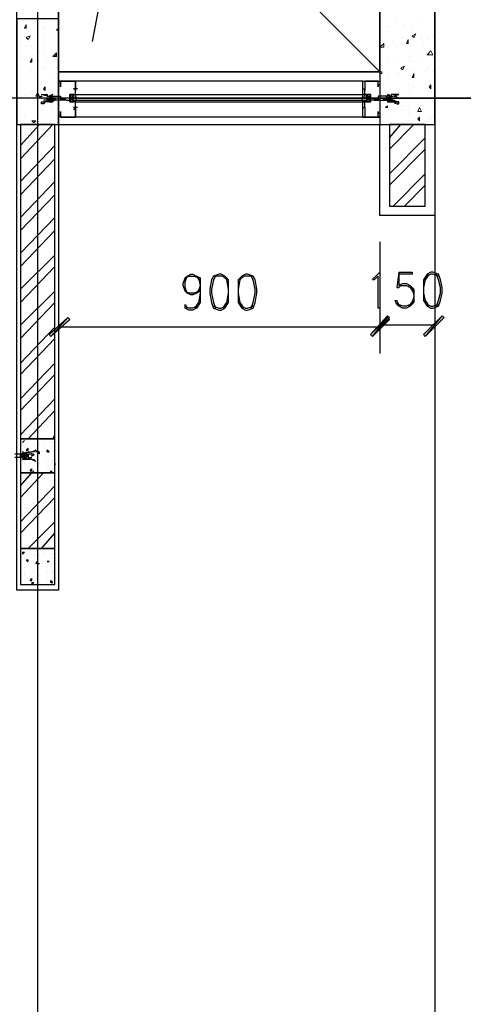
# Model space of a CAD drawing. Header units: millimetres. Extents: x 0 to 420, y 0 to 297.
# Tile 43 of 95: x 209 to 219, y 122 to 144. Entities that reach past the tile are written whole.
import ezdxf

# ---------------------------------------------------------------- set-up
doc = ezdxf.new("R2010")
doc.units = ezdxf.units.MM
doc.layers.add('FILL_000000', color=7, linetype='Continuous')
doc.layers.add('LINE_000000', color=7, linetype='Continuous')

msp = doc.modelspace()

# ---------------------------------------------------------------- hatches: boundary and pattern name
at = {"layer": 'FILL_000000'}
h = msp.add_hatch(color=7, dxfattribs=at)
h.dxf.hatch_style = 1
h.paths.add_polyline_path([(216.958, 137.287), (216.62, 136.821), (216.577, 136.864), (216.958, 137.287)])
h = msp.add_hatch(color=7, dxfattribs=at)
h.dxf.hatch_style = 1
h.paths.add_polyline_path([(217.001, 137.245), (216.958, 137.287), (216.62, 136.821), (217.001, 137.245)])
h = msp.add_hatch(color=7, dxfattribs=at)
h.dxf.hatch_style = 1
h.paths.add_polyline_path([(217.763, 136.864), (217.805, 136.821), (218.186, 137.287), (217.763, 136.864)])
h = msp.add_hatch(color=7, dxfattribs=at)
h.dxf.hatch_style = 1
h.paths.add_polyline_path([(217.805, 136.821), (218.186, 137.287), (218.228, 137.245), (217.805, 136.821)])
h = msp.add_hatch(color=7, dxfattribs=at)
h.dxf.hatch_style = 1
h.paths.add_polyline_path([(209.804, 137.245), (209.423, 136.821), (209.381, 136.864), (209.804, 137.245)])
h = msp.add_hatch(color=7, dxfattribs=at)
h.dxf.hatch_style = 1
h.paths.add_polyline_path([(209.846, 137.202), (209.804, 137.245), (209.423, 136.821), (209.846, 137.202)])
h = msp.add_hatch(color=7, dxfattribs=at)
h.dxf.hatch_style = 1
h.paths.add_polyline_path([(216.577, 136.864), (216.62, 136.821), (216.958, 137.245), (216.577, 136.864)])
h = msp.add_hatch(color=7, dxfattribs=at)
h.dxf.hatch_style = 1
h.paths.add_polyline_path([(216.62, 136.821), (216.958, 137.245), (217.001, 137.202), (216.62, 136.821)])

# ---------------------------------------------------------------- linework, layer by layer
at = {"layer": 'LINE_000000', "lineweight": 25}
for p, q in [((218.017, 238.802), (218.017, 85.937)), ((209.127, 231.606), (209.127, 85.937)), ((209.592, 142.748), (216.789, 142.748)), ((209.592, 142.536), (209.592, 142.536)), ((209.635, 142.536), (209.635, 142.536)), ((210.016, 142.367), (209.931, 142.367)), ((216.408, 142.536), (209.973, 142.536)), ((209.973, 142.409), (209.973, 142.325)), ((216.408, 142.367), (216.45, 142.367)), ((216.45, 142.409), (216.45, 142.325)), ((216.45, 142.367), (216.45, 142.367)), ((216.789, 142.536), (216.789, 142.536)), ((235.924, 142.155), (140.928, 142.155)), ((209.338, 142.155), (209.254, 142.155)), ((209.338, 142.155), (209.381, 142.113)), ((209.338, 142.155), (209.338, 142.155)), ((209.338, 142.155), (209.381, 142.155)), ((209.381, 142.155), (209.381, 142.155)), ((209.381, 142.155), (209.381, 142.155)), ((209.381, 142.155), (209.423, 142.155)), ((209.381, 142.155), (209.381, 142.155)), ((209.423, 142.155), (209.465, 142.113)), ((209.423, 142.155), (209.423, 142.155)), ((209.423, 142.155), (209.465, 142.155)), ((209.423, 142.155), (209.423, 142.155)), ((209.423, 142.155), (209.423, 142.155)), ((209.465, 142.155), (209.465, 142.155)), ((209.465, 142.155), (209.465, 142.155)), ((209.465, 142.155), (209.465, 142.155)), ((209.465, 142.155), (209.465, 142.155)), ((209.465, 142.155), (209.508, 142.155)), ((209.508, 142.155), (209.508, 142.155)), ((209.508, 142.155), (209.508, 142.155)), ((209.508, 142.155), (209.508, 142.155)), ((209.508, 142.155), (209.508, 142.155)), ((209.635, 142.155), (209.677, 142.113)), ((209.635, 142.155), (209.635, 142.155)), ((209.635, 142.155), (209.677, 142.155)), ((209.677, 142.155), (209.677, 142.155)), ((209.677, 142.155), (209.677, 142.155)), ((209.677, 142.155), (209.677, 142.155)), ((209.677, 142.155), (209.719, 142.155)), ((209.719, 142.155), (209.719, 142.155)), ((209.719, 142.155), (209.719, 142.155)), ((209.719, 142.155), (209.762, 142.113)), ((209.931, 142.24), (209.846, 142.071)), ((209.931, 142.198), (209.931, 142.155)), ((209.931, 142.198), (209.931, 142.155)), ((209.931, 142.155), (216.493, 142.155)), ((209.931, 142.155), (216.493, 142.155)), ((209.931, 142.155), (209.931, 142.155)), ((209.973, 142.24), (216.408, 142.24)), ((209.973, 142.198), (209.973, 142.155)), ((209.973, 142.198), (209.973, 142.155)), ((209.973, 142.155), (209.973, 142.155)), ((209.973, 142.155), (209.973, 142.155)), ((212.217, 142.155), (226.949, 142.155)), ((216.408, 142.155), (216.408, 142.155)), ((216.45, 142.198), (216.45, 142.155)), ((216.45, 142.198), (216.45, 142.155)), ((216.45, 142.155), (216.45, 142.155)), ((216.45, 142.155), (216.45, 142.155)), ((216.493, 142.24), (216.577, 142.071)), ((216.493, 142.198), (216.493, 142.155)), ((216.704, 142.155), (216.662, 142.155)), ((216.662, 142.155), (216.662, 142.155)), ((216.662, 142.155), (216.662, 142.113)), ((216.747, 142.155), (216.704, 142.155)), ((216.704, 142.155), (216.704, 142.155)), ((216.704, 142.155), (216.704, 142.155)), ((216.747, 142.155), (216.747, 142.155)), ((216.747, 142.155), (216.747, 142.113)), ((216.747, 142.155), (216.747, 142.155)), ((216.874, 142.155), (216.874, 142.155)), ((216.916, 142.155), (216.874, 142.155)), ((216.874, 142.155), (216.874, 142.155)), ((216.916, 142.155), (216.916, 142.155)), ((216.958, 142.155), (216.958, 142.155)), ((217.001, 142.155), (216.958, 142.155)), ((216.958, 142.155), (216.958, 142.155)), ((217.043, 142.155), (217.001, 142.155)), ((217.001, 142.155), (217.001, 142.155)), ((217.001, 142.155), (217.001, 142.155)), ((217.001, 142.155), (217.001, 142.155)), ((217.043, 142.155), (217.043, 142.113)), ((217.043, 142.155), (217.043, 142.155)), ((217.085, 142.155), (217.043, 142.155)), ((217.043, 142.155), (217.043, 142.155)), ((217.043, 142.155), (217.043, 142.155)), ((217.085, 142.155), (217.085, 142.155)), ((217.085, 142.155), (217.128, 142.155)), ((209.338, 142.113), (209.254, 142.113)), ((209.338, 142.113), (209.338, 142.113)), ((209.381, 142.113), (209.338, 142.113)), ((209.381, 142.113), (209.381, 142.113)), ((209.381, 142.113), (209.381, 142.113)), ((209.423, 142.113), (209.381, 142.113)), ((209.423, 142.113), (209.423, 142.113)), ((209.465, 142.113), (209.423, 142.113)), ((209.423, 142.113), (209.423, 142.113)), ((209.423, 142.113), (209.423, 142.113)), ((209.465, 142.113), (209.465, 142.113)), ((209.465, 142.113), (209.465, 142.113)), ((209.465, 142.113), (209.465, 142.113)), ((209.508, 142.113), (209.465, 142.113)), ((209.508, 142.113), (209.508, 142.113)), ((209.508, 142.113), (209.508, 142.113)), ((209.635, 142.113), (209.635, 142.113)), ((209.635, 142.113), (209.635, 142.113)), ((209.677, 142.113), (209.635, 142.113)), ((209.635, 142.113), (209.635, 142.113)), ((209.677, 142.113), (209.677, 142.113)), ((209.677, 142.113), (209.677, 142.113)), ((209.677, 142.113), (209.677, 142.113)), ((209.719, 142.113), (209.677, 142.113)), ((209.719, 142.113), (209.719, 142.113)), ((209.762, 142.113), (209.719, 142.113)), ((209.762, 142.113), (209.762, 142.113)), ((209.762, 142.113), (209.762, 142.113)), ((209.931, 142.113), (216.493, 142.113)), ((209.931, 142.113), (209.931, 142.113)), ((209.931, 142.113), (209.931, 142.113)), ((210.016, 141.944), (209.931, 141.944)), ((209.973, 142.113), (209.973, 142.113)), ((209.973, 142.071), (216.408, 142.071)), ((209.973, 141.944), (209.973, 141.944)), ((216.408, 142.113), (216.408, 142.113)), ((216.408, 142.113), (216.45, 142.113)), ((216.45, 142.113), (216.45, 142.113)), ((216.45, 141.944), (216.45, 141.944)), ((216.45, 141.944), (216.45, 141.944)), ((216.493, 142.113), (216.493, 142.113)), ((216.662, 142.113), (216.704, 142.113)), ((216.662, 142.113), (216.662, 142.113)), ((216.662, 142.113), (216.662, 142.113)), ((216.704, 142.113), (216.747, 142.113)), ((216.704, 142.113), (216.704, 142.113)), ((216.747, 142.113), (216.747, 142.113)), ((216.747, 142.113), (216.747, 142.113)), ((216.747, 142.113), (216.747, 142.113)), ((216.874, 142.113), (216.874, 142.113)), ((216.874, 142.113), (216.916, 142.113)), ((216.874, 142.113), (216.874, 142.113)), ((216.916, 142.113), (216.916, 142.113)), ((216.958, 142.113), (216.958, 142.113)), ((216.958, 142.113), (217.001, 142.113)), ((217.001, 142.113), (217.043, 142.113)), ((217.001, 142.113), (217.001, 142.113)), ((217.043, 142.113), (217.043, 142.113)), ((217.043, 142.113), (217.043, 142.113)), ((217.043, 142.113), (217.043, 142.113)), ((217.043, 142.113), (217.128, 142.113)), ((209.635, 141.732), (209.592, 141.774)), ((209.592, 141.774), (209.592, 141.774)), ((209.592, 141.732), (209.592, 141.732)), ((209.635, 141.774), (209.635, 141.774)), ((209.635, 141.732), (209.635, 141.732)), ((209.973, 141.901), (209.931, 141.901)), ((216.408, 141.732), (209.973, 141.732)), ((216.45, 141.901), (216.45, 141.901)), ((216.789, 141.774), (216.789, 141.774)), ((216.789, 141.732), (216.789, 141.732)), ((208.746, 141.097), (209.169, 141.563)), ((208.746, 140.801), (209.465, 141.563)), ((209.592, 141.563), (216.789, 141.563)), ((217.001, 141.266), (217.255, 141.563)), ((217.001, 141.012), (217.551, 141.563)), ((217.001, 140.462), (217.805, 141.266)), ((208.746, 140.293), (209.508, 141.097)), ((208.746, 139.996), (209.508, 140.801)), ((217.001, 140.208), (217.805, 141.012)), ((217.085, 139.742), (217.805, 140.462)), ((208.746, 139.488), (209.508, 140.293)), ((217.339, 139.742), (217.805, 140.208)), ((208.746, 139.192), (209.508, 139.996)), ((208.746, 138.684), (209.508, 139.488)), ((209.592, 139.361), (209.592, 136.44)), ((208.746, 138.388), (209.508, 139.192)), ((216.789, 138.938), (216.789, 136.483)), ((216.789, 138.938), (216.789, 136.44)), ((218.017, 138.938), (218.017, 136.483)), ((208.746, 137.88), (209.508, 138.642)), ((208.746, 137.583), (209.508, 138.388)), ((217.212, 138.261), (217.17, 137.922)), ((208.746, 137.075), (209.508, 137.837)), ((208.746, 136.779), (209.508, 137.583)), ((217.255, 137.499), (217.17, 137.583)), ((218.017, 137.075), (216.789, 137.075)), ((208.746, 136.229), (209.508, 137.033)), ((216.789, 137.033), (209.592, 137.033)), ((208.746, 135.975), (209.508, 136.779)), ((208.746, 135.424), (209.508, 136.229)), ((208.746, 135.17), (209.508, 135.975)), ((208.746, 134.62), (209.508, 135.424)), ((208.915, 134.535), (209.508, 135.17)), ((208.788, 134.451), (208.83, 134.493)), ((208.788, 134.451), (208.83, 134.493)), ((208.788, 134.451), (208.788, 134.451)), ((209.254, 134.451), (209.254, 134.451)), ((209.423, 134.451), (209.423, 134.451)), ((209.465, 134.535), (209.508, 134.62)), ((209.465, 134.451), (209.465, 134.451)), ((208.788, 134.112), (208.746, 134.197)), ((208.83, 134.366), (208.83, 134.366)), ((208.83, 134.366), (208.83, 134.366)), ((208.873, 134.408), (208.873, 134.408)), ((208.873, 134.281), (208.915, 134.324)), ((208.873, 134.281), (208.915, 134.281)), ((208.915, 134.112), (208.873, 134.197)), ((208.873, 134.197), (208.873, 134.197)), ((208.873, 134.197), (208.873, 134.197)), ((208.915, 134.281), (208.915, 134.324)), ((208.915, 134.197), (209, 134.197)), ((209.042, 134.408), (209.042, 134.408)), ((209.084, 134.366), (209.084, 134.366)), ((209.084, 134.239), (209.084, 134.239)), ((209.127, 134.366), (209.127, 134.366)), ((209.127, 134.239), (209.169, 134.239)), ((209.127, 134.239), (209.169, 134.197)), ((209.127, 134.197), (209.127, 134.197)), ((209.169, 134.408), (209.169, 134.408)), ((209.169, 134.197), (209.169, 134.239)), ((209.211, 134.239), (209.211, 134.239)), ((209.338, 134.239), (209.338, 134.281)), ((209.381, 134.239), (209.338, 134.281)), ((209.338, 134.239), (209.381, 134.239)), ((209.465, 134.366), (209.465, 134.366)), ((209.465, 134.239), (209.465, 134.239)), ((209.508, 134.281), (209.508, 134.281)), ((208.746, 134.112), (208.746, 134.112)), ((208.746, 134.112), (208.746, 134.112)), ((208.83, 134.154), (208.83, 134.112)), ((208.83, 134.154), (208.83, 134.154)), ((208.83, 133.985), (208.83, 133.985)), ((208.915, 134.112), (209, 134.112)), ((208.957, 133.985), (208.957, 133.985)), ((209.042, 134.07), (209.042, 134.07)), ((209.127, 133.985), (209.127, 133.985)), ((209.169, 133.985), (209.169, 133.985)), ((209.338, 134.027), (209.338, 134.027)), ((209.338, 134.027), (209.338, 134.027)), ((209.465, 134.07), (209.465, 134.07)), ((209.465, 134.027), (209.465, 134.027)), ((209.465, 134.027), (209.465, 134.027)), ((209.465, 133.985), (209.465, 133.985)), ((209.508, 133.985), (209.508, 133.985)), ((209.508, 133.985), (209.508, 133.943)), ((208.746, 133.9), (208.746, 133.9)), ((208.746, 133.477), (209, 133.773)), ((208.746, 133.223), (209.254, 133.773)), ((208.83, 133.943), (208.83, 133.943)), ((208.957, 133.816), (209, 133.858)), ((208.957, 133.816), (209, 133.816)), ((209, 133.816), (209, 133.858)), ((209, 133.773), (209.042, 133.816)), ((209, 133.773), (209.042, 133.816)), ((209, 133.773), (209, 133.773)), ((209.127, 133.943), (209.127, 133.943)), ((209.127, 133.773), (209.127, 133.773)), ((209.169, 133.773), (209.169, 133.773)), ((209.338, 133.816), (209.338, 133.816)), ((209.423, 133.773), (209.423, 133.816)), ((209.465, 133.773), (209.423, 133.816)), ((209.423, 133.773), (209.465, 133.773)), ((209.465, 133.816), (209.465, 133.816)), ((208.746, 132.673), (209.508, 133.477)), ((208.746, 132.419), (209.508, 133.223)), ((208.915, 132.08), (209.508, 132.673)), ((209.211, 132.08), (209.508, 132.419)), ((208.788, 131.995), (208.83, 131.995)), ((208.788, 131.995), (208.788, 131.953)), ((208.788, 131.953), (208.83, 131.995)), ((209.254, 131.995), (209.254, 131.995)), ((208.83, 131.911), (208.83, 131.911)), ((208.83, 131.868), (208.83, 131.868)), ((208.873, 131.911), (208.873, 131.911)), ((208.873, 131.826), (208.915, 131.826)), ((208.873, 131.826), (208.915, 131.784)), ((208.915, 131.784), (208.915, 131.826)), ((209.042, 131.953), (209.042, 131.953)), ((209.084, 131.911), (209.084, 131.911)), ((209.127, 131.911), (209.127, 131.911)), ((209.169, 131.911), (209.169, 131.911)), ((209.338, 131.784), (209.338, 131.784)), ((209.338, 131.784), (209.381, 131.784)), ((209.381, 131.784), (209.338, 131.784)), ((209.423, 131.953), (209.423, 131.953)), ((209.465, 131.953), (209.465, 131.953)), ((209.465, 131.868), (209.465, 131.868)), ((209.508, 131.784), (209.508, 131.784)), ((208.83, 131.657), (208.83, 131.657)), ((208.873, 131.699), (208.873, 131.699)), ((208.873, 131.699), (208.873, 131.699)), ((209.042, 131.572), (209.042, 131.572)), ((209.084, 131.741), (209.084, 131.741)), ((209.127, 131.741), (209.169, 131.741)), ((209.127, 131.741), (209.169, 131.741)), ((209.127, 131.699), (209.127, 131.699)), ((209.169, 131.741), (209.169, 131.741)), ((209.211, 131.741), (209.211, 131.741)), ((209.338, 131.572), (209.338, 131.572)), ((209.338, 131.572), (209.338, 131.572)), ((209.465, 131.741), (209.465, 131.741)), ((209.465, 131.572), (209.465, 131.572)), ((209.465, 131.572), (209.465, 131.572)), ((208.746, 131.445), (208.746, 131.445)), ((208.83, 131.53), (208.83, 131.53)), ((208.83, 131.487), (208.83, 131.487)), ((208.957, 131.487), (208.957, 131.487)), ((208.957, 131.36), (209, 131.403)), ((208.957, 131.36), (209, 131.36)), ((209, 131.36), (209, 131.403)), ((209.127, 131.487), (209.127, 131.487)), ((209.127, 131.487), (209.127, 131.487)), ((209.169, 131.487), (209.169, 131.487)), ((209.423, 131.318), (209.423, 131.36)), ((209.465, 131.318), (209.423, 131.36)), ((209.465, 131.53), (209.465, 131.53)), ((209.465, 131.487), (209.465, 131.487)), ((209.465, 131.36), (209.465, 131.36)), ((209.508, 131.487), (209.508, 131.53)), ((209.508, 131.487), (209.508, 131.487)), ((209, 131.318), (209.042, 131.318)), ((209, 131.318), (209, 131.276)), ((209, 131.276), (209.042, 131.318)), ((209.127, 131.318), (209.127, 131.318)), ((209.169, 131.318), (209.169, 131.318)), ((209.338, 131.318), (209.338, 131.318)), ((209.423, 131.318), (209.465, 131.318))]:
    msp.add_line(p, q, dxfattribs=at)
at = {"layer": 'LINE_000000', "lineweight": 0}
for p, q in [((217.17, 143.891), (217.17, 143.891)), ((217.72, 143.891), (217.72, 143.891)), ((208.746, 143.764), (208.746, 143.764)), ((208.746, 143.764), (208.746, 143.764)), ((208.83, 143.722), (208.873, 143.806)), ((208.83, 143.722), (208.873, 143.722)), ((208.873, 143.722), (208.873, 143.806)), ((209.084, 143.849), (209.084, 143.849)), ((209.254, 143.849), (209.254, 143.849)), ((209.254, 143.722), (209.254, 143.722)), ((209.296, 143.722), (209.296, 143.722)), ((209.508, 143.764), (209.508, 143.764)), ((209.55, 143.679), (209.592, 143.722)), ((209.55, 143.679), (209.592, 143.679)), ((209.592, 143.679), (209.592, 143.722)), ((216.958, 143.764), (216.958, 143.764)), ((217.339, 143.806), (217.339, 143.806)), ((217.509, 143.679), (217.509, 143.679)), ((208.873, 143.51), (208.957, 143.552)), ((208.873, 143.51), (208.915, 143.468)), ((208.915, 143.468), (208.957, 143.552)), ((209.254, 143.51), (209.254, 143.51)), ((209.508, 143.51), (209.508, 143.51)), ((217.001, 143.637), (217.001, 143.637)), ((217.297, 143.51), (217.297, 143.51)), ((217.382, 143.383), (217.424, 143.468)), ((217.424, 143.383), (217.424, 143.468)), ((217.509, 143.552), (217.593, 143.595)), ((217.509, 143.552), (217.551, 143.51)), ((217.551, 143.51), (217.593, 143.595)), ((217.72, 143.51), (217.72, 143.51)), ((217.847, 143.468), (217.847, 143.468)), ((217.974, 143.552), (217.974, 143.552)), ((208.746, 143.425), (208.746, 143.425)), ((208.873, 143.341), (208.873, 143.341)), ((208.915, 143.425), (208.915, 143.425)), ((209, 143.341), (209, 143.341)), ((209.254, 143.383), (209.254, 143.383)), ((209.423, 143.341), (209.423, 143.341)), ((216.789, 143.298), (216.874, 143.383)), ((216.789, 143.298), (216.874, 143.298)), ((216.874, 143.298), (216.874, 143.383)), ((216.958, 143.298), (216.958, 143.298)), ((217.085, 143.425), (217.085, 143.425)), ((217.17, 143.341), (217.17, 143.341)), ((217.382, 143.383), (217.424, 143.383)), ((217.466, 143.341), (217.466, 143.341)), ((217.763, 143.425), (217.763, 143.425)), ((208.746, 143.087), (208.746, 143.087)), ((208.957, 142.96), (209, 143.044)), ((209, 142.96), (209, 143.044)), ((209.169, 143.171), (209.169, 143.171)), ((209.254, 143.171), (209.254, 143.171)), ((209.338, 143.044), (209.338, 143.044)), ((209.465, 143.087), (209.55, 143.171)), ((209.508, 143.087), (209.55, 143.129)), ((209.508, 143.087), (209.55, 143.087)), ((209.55, 143.087), (209.55, 143.129)), ((216.831, 143.044), (216.831, 143.044)), ((217.424, 143.087), (217.424, 143.087)), ((217.466, 143.129), (217.466, 143.129)), ((217.72, 143.129), (217.72, 143.129)), ((217.847, 143.129), (217.932, 143.214)), ((217.847, 143.129), (217.974, 143.129)), ((217.974, 143.129), (217.932, 143.214)), ((217.974, 143.087), (217.974, 143.087)), ((208.957, 142.96), (209, 142.96)), ((208.957, 142.96), (208.957, 142.96)), ((209.211, 142.79), (209.211, 142.79)), ((209.254, 142.833), (209.254, 142.833)), ((209.55, 142.833), (209.55, 142.833)), ((216.831, 143.002), (216.831, 143.002)), ((216.958, 142.96), (216.958, 142.96)), ((217.085, 142.96), (217.085, 142.96)), ((217.255, 142.833), (217.339, 142.875)), ((217.255, 142.833), (217.297, 142.79)), ((217.297, 142.79), (217.339, 142.875)), ((217.297, 142.833), (217.297, 142.833)), ((217.466, 143.002), (217.466, 143.002)), ((217.636, 142.96), (217.636, 142.96)), ((217.847, 142.833), (217.847, 142.833)), ((217.847, 142.79), (217.847, 142.79)), ((208.873, 142.706), (208.873, 142.706)), ((208.957, 142.748), (208.957, 142.748)), ((209.084, 142.621), (209.084, 142.621)), ((209.423, 142.663), (209.423, 142.663)), ((216.789, 142.748), (216.831, 142.748)), ((216.789, 142.706), (216.831, 142.706)), ((216.831, 142.706), (216.831, 142.748)), ((216.958, 142.621), (216.958, 142.621)), ((217.212, 142.706), (217.212, 142.706)), ((217.212, 142.663), (217.212, 142.663)), ((217.466, 142.748), (217.466, 142.748)), ((217.466, 142.663), (217.466, 142.663)), ((217.509, 142.621), (217.551, 142.706)), ((217.509, 142.621), (217.551, 142.621)), ((217.551, 142.621), (217.551, 142.706)), ((217.805, 142.748), (217.805, 142.748)), ((217.974, 142.748), (217.974, 142.748)), ((209.211, 142.494), (209.211, 142.494)), ((209.254, 142.367), (209.296, 142.409)), ((209.254, 142.367), (209.296, 142.325)), ((209.296, 142.325), (209.296, 142.409)), ((216.874, 142.452), (216.874, 142.452)), ((217.424, 142.452), (217.424, 142.452)), ((217.551, 142.409), (217.551, 142.409)), ((217.89, 142.409), (217.932, 142.452)), ((217.89, 142.409), (217.932, 142.367)), ((217.932, 142.367), (217.932, 142.452)), ((217.974, 142.409), (217.974, 142.409)), ((217.974, 142.409), (217.974, 142.409)), ((208.83, 142.24), (208.83, 142.24)), ((209, 142.282), (209, 142.282)), ((209.084, 142.198), (209.127, 142.282)), ((209.211, 142.155), (209.211, 142.155)), ((209.465, 142.325), (209.465, 142.325)), ((209.508, 142.24), (209.508, 142.24)), ((209.55, 142.282), (209.55, 142.282)), ((209.592, 142.155), (209.592, 142.155)), ((216.789, 142.155), (216.789, 142.155)), ((216.916, 142.325), (216.916, 142.325)), ((216.916, 142.282), (216.916, 142.282)), ((216.916, 142.155), (217.001, 142.24)), ((216.916, 142.155), (217.001, 142.113)), ((217.001, 142.113), (217.001, 142.24)), ((217.17, 142.325), (217.17, 142.325)), ((217.424, 142.325), (217.424, 142.325)), ((217.763, 142.155), (217.763, 142.155)), ((208.915, 142.113), (208.915, 142.113)), ((209.465, 141.944), (209.465, 141.944)), ((209.592, 141.944), (209.592, 141.944)), ((209.592, 141.944), (209.592, 141.944)), ((216.916, 141.944), (216.958, 141.986)), ((216.916, 141.944), (216.958, 141.944)), ((216.916, 141.944), (216.916, 141.944)), ((216.916, 141.944), (216.916, 141.944)), ((216.958, 141.944), (216.958, 141.986)), ((217.001, 142.113), (217.085, 142.113)), ((217.001, 142.113), (217.085, 142.071)), ((217.085, 142.071), (217.085, 142.113)), ((217.17, 142.028), (217.17, 142.028)), ((217.297, 141.986), (217.297, 141.986)), ((217.424, 141.986), (217.424, 141.986)), ((217.636, 141.859), (217.678, 141.944)), ((217.72, 141.859), (217.678, 141.944)), ((217.932, 142.071), (217.932, 142.071)), ((217.974, 142.071), (217.974, 142.071)), ((208.83, 141.774), (208.83, 141.774)), ((209.169, 141.901), (209.169, 141.901)), ((209.211, 141.901), (209.211, 141.901)), ((209.211, 141.817), (209.211, 141.817)), ((209.381, 141.774), (209.381, 141.774)), ((216.831, 141.732), (216.831, 141.732)), ((216.916, 141.817), (216.916, 141.817)), ((217.255, 141.901), (217.255, 141.901)), ((217.424, 141.817), (217.424, 141.817)), ((217.466, 141.774), (217.466, 141.774)), ((217.636, 141.859), (217.72, 141.859)), ((217.636, 141.69), (217.678, 141.732)), ((217.636, 141.69), (217.678, 141.647)), ((217.678, 141.647), (217.678, 141.732)), ((217.678, 141.69), (217.678, 141.69)), ((217.763, 141.901), (217.763, 141.901)), ((217.932, 141.732), (217.932, 141.732)), ((217.932, 141.69), (217.932, 141.69)), ((217.974, 141.774), (217.974, 141.774)), ((209, 141.647), (209.084, 141.647)), ((209, 141.647), (209.042, 141.605)), ((209.042, 141.605), (209.084, 141.647)), ((209.042, 141.647), (209.042, 141.647)), ((209.169, 141.563), (209.169, 141.563)), ((209.55, 141.605), (209.55, 141.605)), ((209.55, 141.563), (209.55, 141.563)), ((209.592, 141.605), (209.592, 141.605)), ((216.916, 141.605), (216.916, 141.605)), ((217.043, 141.605), (217.043, 141.605)), ((217.424, 141.647), (217.424, 141.647))]:
    msp.add_line(p, q, dxfattribs=at)
at = {"layer": 'LINE_000000', "lineweight": 25}
for points in [[(201.168, 159.935), (209.592, 159.935), (209.592, 131.149)], [(209.592, 131.149), (208.661, 131.149), (208.661, 158.962), (201.168, 158.962)], [(210.354, 143.425), (210.566, 144.526), (210.185, 144.526), (210.185, 144.399)], [(209.973, 141.732), (209.635, 141.732), (209.973, 141.732), (209.973, 142.071), (209.973, 142.113), (209.973, 142.071), (209.846, 142.071), (209.846, 142.155), (209.846, 142.24), (209.973, 142.24), (209.973, 142.198), (209.973, 142.24), (209.973, 142.536), (209.635, 142.536), (209.635, 142.452), (209.635, 142.409), (209.635, 142.452), (209.635, 142.536), (209.973, 142.536), (209.973, 142.367)], [(209.931, 141.944), (209.973, 141.944), (209.973, 142.071), (209.846, 142.071), (209.846, 142.24), (209.973, 142.24), (209.973, 142.367)], [(216.408, 141.732), (216.789, 141.732), (216.408, 141.732), (216.408, 142.071), (216.45, 142.071), (216.45, 142.113), (216.45, 142.071), (216.577, 142.071), (216.577, 142.155), (216.577, 142.24), (216.45, 142.24), (216.45, 142.198), (216.45, 142.24), (216.408, 142.24), (216.408, 142.536), (216.789, 142.536), (216.789, 142.452), (216.747, 142.452), (216.747, 142.409), (216.747, 142.452), (216.747, 142.536), (216.45, 142.536), (216.45, 142.367)], [(216.45, 141.944), (216.45, 141.944), (216.45, 142.071), (216.577, 142.071), (216.577, 142.24), (216.45, 142.24), (216.45, 142.367)], [(209.228, 142.198), (209.22, 142.197), (209.211, 142.195), (209.203, 142.193), (209.195, 142.191), (209.187, 142.187), (209.179, 142.183), (209.172, 142.179), (209.165, 142.174)], [(209.165, 142.179), (209.172, 142.174), (209.179, 142.17), (209.187, 142.166), (209.195, 142.162), (209.203, 142.16), (209.211, 142.158), (209.22, 142.156), (209.228, 142.155)], [(209.423, 142.155), (209.423, 142.113), (209.381, 142.155), (209.381, 142.113), (209.381, 142.155)], [(209.423, 142.113), (209.423, 142.155), (209.465, 142.113)], [(209.508, 142.113), (209.508, 142.155), (209.508, 142.113), (209.465, 142.155)], [(209.719, 142.113), (209.677, 142.155), (209.719, 142.113), (209.719, 142.155), (209.762, 142.113)], [(209.762, 142.113), (209.846, 142.113), (209.846, 142.155), (209.846, 142.198), (209.846, 142.155), (209.719, 142.155)], [(209.846, 142.24), (209.846, 142.071), (209.931, 142.071), (209.931, 142.24), (209.846, 142.24), (209.931, 142.071)], [(209.936, 142.239), (209.929, 142.237), (209.921, 142.235), (209.914, 142.233), (209.907, 142.23), (209.901, 142.227), (209.894, 142.223), (209.888, 142.218), (209.882, 142.213)], [(209.931, 142.113), (216.493, 142.113), (216.493, 142.155), (209.931, 142.155)], [(209.973, 142.22), (209.974, 142.209), (209.977, 142.199), (209.981, 142.189), (209.987, 142.18), (209.994, 142.172), (210.002, 142.165), (210.012, 142.16), (210.023, 142.157)], [(210.023, 142.154), (210.012, 142.15), (210.002, 142.145), (209.994, 142.139), (209.987, 142.131), (209.981, 142.122), (209.977, 142.112), (209.974, 142.101), (209.973, 142.09)], [(216.359, 142.157), (216.369, 142.16), (216.379, 142.165), (216.387, 142.172), (216.395, 142.18), (216.401, 142.189), (216.405, 142.199), (216.407, 142.209), (216.408, 142.22)], [(216.408, 142.09), (216.407, 142.101), (216.405, 142.112), (216.401, 142.122), (216.395, 142.131), (216.387, 142.139), (216.379, 142.145), (216.369, 142.15), (216.359, 142.154)], [(216.457, 142.213), (216.451, 142.218), (216.445, 142.223), (216.438, 142.227), (216.432, 142.23), (216.425, 142.233), (216.418, 142.235), (216.41, 142.237), (216.403, 142.239)], [(216.408, 142.198), (216.408, 142.155), (216.45, 142.155)], [(216.577, 142.24), (216.577, 142.071), (216.493, 142.071), (216.493, 142.24), (216.577, 142.24), (216.493, 142.071)], [(216.662, 142.113), (216.577, 142.113), (216.535, 142.113), (216.535, 142.155), (216.577, 142.155), (216.535, 142.155), (216.535, 142.198), (216.577, 142.155), (216.662, 142.155)], [(216.662, 142.155), (216.662, 142.113), (216.704, 142.155), (216.704, 142.113), (216.704, 142.155)], [(216.747, 142.113), (216.747, 142.155), (216.704, 142.113)], [(216.916, 142.155), (216.916, 142.113), (216.916, 142.155), (216.874, 142.113)], [(216.958, 142.113), (216.916, 142.113), (216.958, 142.155), (216.916, 142.113)], [(216.958, 142.113), (216.958, 142.155), (216.916, 142.155)], [(216.958, 142.155), (216.958, 142.113), (217.001, 142.155)], [(217.001, 142.113), (217.001, 142.155), (217.001, 142.113), (217.043, 142.155), (217.043, 142.113)], [(217.174, 142.174), (217.167, 142.179), (217.16, 142.183), (217.152, 142.187), (217.144, 142.191), (217.136, 142.193), (217.128, 142.195), (217.119, 142.197), (217.111, 142.198)], [(217.111, 142.155), (217.119, 142.156), (217.128, 142.158), (217.136, 142.16), (217.144, 142.162), (217.152, 142.166), (217.16, 142.17), (217.167, 142.174), (217.174, 142.179)], [(209.973, 141.944), (209.973, 141.901), (209.973, 141.732), (209.635, 141.732), (209.635, 141.817), (209.635, 141.859), (209.635, 141.817), (209.635, 141.732), (209.635, 141.774), (209.635, 141.732), (209.635, 141.774)], [(209.882, 142.097), (209.888, 142.092), (209.894, 142.088), (209.901, 142.084), (209.907, 142.081), (209.914, 142.078), (209.921, 142.075), (209.929, 142.073), (209.936, 142.072)], [(216.403, 142.072), (216.41, 142.073), (216.418, 142.075), (216.425, 142.078), (216.432, 142.081), (216.438, 142.084), (216.445, 142.088), (216.451, 142.092), (216.457, 142.097)], [(216.408, 141.944), (216.45, 141.944), (216.45, 141.901), (216.45, 141.732), (216.747, 141.732), (216.747, 141.817), (216.747, 141.859), (216.747, 141.817), (216.789, 141.817), (216.789, 141.732), (216.789, 141.774), (216.789, 141.732), (216.789, 141.774)], [(216.789, 141.732), (216.789, 141.774), (216.789, 141.732), (216.789, 141.774), (216.789, 141.732), (216.789, 141.774)], [(218.017, 141.563), (218.017, 139.531), (216.789, 139.531), (216.789, 141.563)], [(212.767, 137.837), (212.683, 137.795), (212.598, 137.753), (212.556, 137.753), (212.471, 137.795), (212.429, 137.837), (212.386, 137.964), (212.386, 138.007), (212.429, 138.134), (212.471, 138.176), (212.556, 138.218), (212.598, 138.218), (212.683, 138.176), (212.767, 138.134), (212.767, 137.964), (212.767, 137.795), (212.767, 137.583), (212.683, 137.456), (212.598, 137.414), (212.513, 137.414), (212.429, 137.456), (212.429, 137.541), (212.471, 137.456)], [(212.513, 137.795), (212.429, 137.837), (212.429, 137.964), (212.429, 138.007), (212.429, 138.134), (212.513, 138.176)], [(212.429, 138.049), (212.471, 138.176), (212.556, 138.176), (212.598, 138.176), (212.683, 138.176), (212.767, 138.049)], [(212.64, 138.176), (212.725, 138.134), (212.767, 137.964), (212.767, 137.795), (212.725, 137.583), (212.64, 137.456)], [(213.106, 138.176), (213.064, 138.091), (213.021, 137.88), (213.021, 137.795), (213.064, 137.583), (213.106, 137.456)], [(213.318, 138.176), (213.233, 138.176), (213.191, 138.176), (213.064, 138.176)], [(213.275, 137.456), (213.36, 137.583), (213.402, 137.795), (213.402, 137.88), (213.36, 138.091), (213.275, 138.176)], [(213.741, 138.176), (213.656, 138.091), (213.614, 137.88), (213.614, 137.795), (213.656, 137.583), (213.741, 137.456)], [(213.953, 138.176), (213.826, 138.176), (213.783, 138.176), (213.699, 138.176)], [(213.91, 137.456), (213.953, 137.583), (213.995, 137.795), (213.995, 137.88), (213.953, 138.091), (213.91, 138.176)], [(217.212, 138.261), (217.509, 138.261), (217.509, 138.218), (217.212, 138.218), (217.212, 137.964), (217.297, 138.007), (217.382, 138.007), (217.466, 137.964), (217.551, 137.88), (217.551, 137.753), (217.551, 137.71), (217.551, 137.583), (217.466, 137.499), (217.382, 137.456), (217.297, 137.456), (217.212, 137.499), (217.17, 137.541), (217.128, 137.626), (217.17, 137.626)], [(217.89, 138.218), (217.805, 138.091), (217.763, 137.922), (217.763, 137.795), (217.805, 137.626), (217.89, 137.499)], [(218.101, 138.176), (217.974, 138.218), (217.932, 138.218), (217.847, 138.176)], [(218.059, 137.499), (218.101, 137.626), (218.144, 137.795), (218.144, 137.922), (218.101, 138.091), (218.059, 138.218)], [(212.767, 137.964), (212.725, 137.837), (212.64, 137.795)], [(217.17, 137.922), (217.212, 137.922), (217.255, 137.964), (217.382, 137.964), (217.466, 137.922), (217.551, 137.795)], [(217.424, 137.964), (217.509, 137.88), (217.551, 137.753), (217.551, 137.71), (217.509, 137.583), (217.424, 137.499)], [(212.767, 137.922), (212.683, 137.795), (212.598, 137.795), (212.556, 137.795), (212.471, 137.795), (212.429, 137.922)], [(212.683, 137.499), (212.598, 137.456), (212.513, 137.456), (212.429, 137.499)], [(213.064, 137.499), (213.191, 137.456), (213.233, 137.456), (213.318, 137.499)], [(213.699, 137.499), (213.783, 137.456), (213.826, 137.456), (213.953, 137.499)], [(217.551, 137.668), (217.466, 137.541), (217.382, 137.499), (217.297, 137.499), (217.212, 137.541), (217.17, 137.626)], [(217.847, 137.541), (217.932, 137.499), (217.974, 137.499), (218.101, 137.541)], [(208.619, 134.197), (208.746, 134.197), (208.788, 134.197), (208.83, 134.197), (208.873, 134.197), (208.873, 134.239), (208.873, 134.197), (208.915, 134.239), (208.957, 134.239), (209, 134.239), (209.084, 134.281), (209.042, 134.239), (208.746, 134.197), (208.746, 134.112), (208.746, 134.112), (209.042, 134.07), (209.084, 134.027), (209, 134.07), (208.957, 134.07), (208.915, 134.07), (208.873, 134.07), (208.873, 134.112), (208.83, 134.112), (208.83, 134.07), (208.788, 134.112), (208.746, 134.112), (208.619, 134.112)], [(208.746, 134.112), (208.746, 134.197), (208.746, 134.112), (208.746, 134.154)], [(208.788, 134.197), (208.788, 134.154), (208.788, 134.197), (208.788, 134.154), (208.746, 134.197), (208.746, 134.154), (208.746, 134.197)], [(208.746, 134.197), (208.746, 134.154), (208.746, 134.197), (208.746, 134.154)], [(208.788, 134.112), (208.788, 134.154), (208.788, 134.197), (208.788, 134.112), (208.788, 134.197), (208.83, 134.112)], [(208.788, 134.154), (208.788, 134.197), (208.788, 134.154), (208.83, 134.197)], [(208.873, 134.197), (208.873, 134.154), (208.873, 134.197), (208.873, 134.154), (208.873, 134.197), (208.873, 134.154), (208.83, 134.197), (208.83, 134.154), (208.83, 134.197), (208.83, 134.154)], [(208.873, 134.112), (208.83, 134.154), (208.83, 134.112), (208.83, 134.154), (208.83, 134.112), (208.83, 134.197), (208.83, 134.112)], [(208.83, 134.197), (208.83, 134.154), (208.83, 134.112)], [(208.873, 134.197), (208.915, 134.154), (208.873, 134.112)], [(208.915, 134.197), (208.915, 134.154), (208.915, 134.197), (208.915, 134.154), (208.915, 134.112), (208.915, 134.154), (208.915, 134.112), (208.915, 134.154), (208.915, 134.112)], [(209.046, 134.173), (209.039, 134.178), (209.032, 134.182), (209.024, 134.186), (209.016, 134.19), (209.008, 134.192), (209, 134.194), (208.991, 134.196), (208.983, 134.197)], [(208.746, 134.112), (208.746, 134.154), (208.746, 134.112), (208.746, 134.154), (208.746, 134.112), (208.788, 134.154), (208.788, 134.112), (208.788, 134.154)], [(208.83, 134.112), (208.788, 134.154), (208.788, 134.112), (208.788, 134.154), (208.788, 134.112)], [(208.873, 134.07), (208.788, 134.07), (208.873, 134.112)], [(208.983, 134.154), (208.991, 134.155), (209, 134.157), (209.008, 134.159), (209.016, 134.161), (209.024, 134.165), (209.032, 134.169), (209.039, 134.173), (209.046, 134.178)]]:
    msp.add_lwpolyline(points, dxfattribs=at)
for points in [[(216.789, 142.748), (216.789, 149.945), (209.592, 149.945), (209.592, 142.748), (216.789, 142.748)], [(209.592, 149.945), (216.789, 142.748), (209.592, 142.748), (209.592, 149.945)], [(216.789, 141.563), (218.017, 141.563), (218.017, 146.346), (216.789, 146.346), (216.789, 141.563)], [(208.661, 141.563), (209.592, 141.563), (209.592, 143.933), (208.661, 143.933), (208.661, 141.563)], [(209.592, 142.536), (209.635, 142.536), (209.592, 142.536)], [(209.635, 142.536), (209.592, 142.536), (209.635, 142.536)], [(209.931, 142.367), (209.973, 142.367), (209.931, 142.367)], [(209.508, 142.155), (209.211, 142.24), (209.254, 142.24), (209.296, 142.24), (209.338, 142.24), (209.338, 142.198), (209.381, 142.198), (209.423, 142.198), (209.465, 142.198), (209.508, 142.198), (209.635, 142.198), (209.635, 142.113), (209.508, 142.113), (209.465, 142.113), (209.465, 142.071), (209.423, 142.071), (209.423, 142.113), (209.381, 142.071), (209.338, 142.071), (209.296, 142.071), (209.254, 142.028), (209.254, 142.071), (209.254, 142.028), (209.211, 142.028), (209.211, 142.071), (209.508, 142.113), (209.508, 142.155)], [(209.338, 142.113), (209.338, 142.155), (209.338, 142.113)], [(209.381, 142.198), (209.465, 142.24), (209.381, 142.198)], [(209.465, 142.113), (209.465, 142.155), (209.465, 142.113)], [(209.677, 142.113), (209.677, 142.155), (209.677, 142.113)], [(216.874, 142.155), (216.916, 142.155), (217.212, 142.24), (217.17, 142.24), (217.128, 142.24), (217.085, 142.24), (217.043, 142.24), (217.043, 142.198), (217.001, 142.198), (216.958, 142.198), (216.916, 142.198), (216.747, 142.198), (216.747, 142.113), (216.916, 142.113), (216.958, 142.113), (216.958, 142.071), (217.001, 142.071), (217.001, 142.113), (217.001, 142.071), (217.043, 142.071), (217.085, 142.071), (217.128, 142.071), (217.128, 142.028), (217.128, 142.071), (217.17, 142.071), (217.17, 142.028), (217.212, 142.028), (217.212, 142.071), (216.916, 142.113), (216.874, 142.113), (216.874, 142.155)], [(217.001, 142.198), (216.958, 142.24), (217.001, 142.198)], [(217.043, 142.113), (217.085, 142.155), (217.043, 142.113)], [(209.381, 142.071), (209.465, 142.071), (209.381, 142.071)], [(217.001, 142.071), (216.958, 142.071), (217.001, 142.071)], [(209.592, 141.732), (209.635, 141.774), (209.592, 141.732)], [(209.635, 141.774), (209.635, 141.732), (209.635, 141.774)], [(208.746, 134.535), (209.508, 134.535), (209.508, 141.563), (208.746, 141.563), (208.746, 134.535)], [(217.001, 139.742), (217.805, 139.742), (217.805, 141.563), (217.001, 141.563), (217.001, 139.742)], [(213.191, 138.218), (213.064, 138.176), (213.021, 138.091), (212.979, 137.88), (212.979, 137.795), (213.021, 137.583), (213.064, 137.456), (213.191, 137.414), (213.233, 137.414), (213.318, 137.456), (213.402, 137.583), (213.402, 137.795), (213.402, 137.88), (213.402, 138.091), (213.318, 138.176), (213.233, 138.218), (213.191, 138.218)], [(213.783, 138.218), (213.699, 138.176), (213.614, 138.091), (213.614, 137.88), (213.614, 137.795), (213.614, 137.583), (213.699, 137.456), (213.783, 137.414), (213.826, 137.414), (213.953, 137.456), (213.995, 137.583), (214.037, 137.795), (214.037, 137.88), (213.995, 138.091), (213.953, 138.176), (213.826, 138.218), (213.783, 138.218)], [(216.789, 137.456), (216.747, 137.456), (216.747, 138.176), (216.662, 138.091), (216.62, 138.091), (216.662, 138.134), (216.789, 138.261), (216.789, 137.456)], [(217.932, 138.261), (217.847, 138.218), (217.763, 138.091), (217.763, 137.922), (217.763, 137.795), (217.763, 137.626), (217.847, 137.499), (217.932, 137.456), (217.974, 137.456), (218.101, 137.499), (218.144, 137.626), (218.186, 137.795), (218.186, 137.922), (218.144, 138.091), (218.101, 138.218), (217.974, 138.261), (217.932, 138.261)], [(209.508, 134.535), (208.746, 134.535), (208.746, 133.773), (209.508, 133.773), (209.508, 134.535)], [(208.873, 134.197), (208.788, 134.239), (208.873, 134.197)], [(208.83, 134.154), (208.83, 134.197), (208.83, 134.154)], [(208.83, 134.197), (208.873, 134.112), (208.83, 134.197)], [(208.873, 134.197), (208.873, 134.112), (208.873, 134.197)], [(208.915, 134.197), (208.915, 134.112), (208.915, 134.197)], [(209.084, 134.239), (209.127, 134.281), (209.127, 134.239), (209.084, 134.239)], [(208.873, 134.112), (208.873, 134.154), (208.873, 134.112), (208.873, 134.154), (208.873, 134.112)], [(208.873, 134.154), (208.873, 134.112), (208.873, 134.154)], [(208.746, 132.08), (209.508, 132.08), (209.508, 133.773), (208.746, 133.773), (208.746, 132.08)], [(209.508, 132.08), (208.746, 132.08), (208.746, 131.276), (209.508, 131.276), (209.508, 132.08)], [(209.084, 131.741), (209.127, 131.784), (209.127, 131.741), (209.084, 131.741)]]:
    msp.add_lwpolyline(points, close=True, dxfattribs=at)
at = {"layer": 'LINE_000000', "lineweight": 0}
for points in [[(209.55, 143.171), (209.55, 143.087), (209.465, 143.087)], [(209.084, 142.198), (209.169, 142.198), (209.127, 142.282)]]:
    msp.add_lwpolyline(points, dxfattribs=at)
for points in [[(216.958, 137.287), (216.62, 136.821), (216.577, 136.864), (216.958, 137.287)], [(217.001, 137.245), (216.958, 137.287), (216.62, 136.821), (217.001, 137.245)], [(217.763, 136.864), (217.805, 136.821), (218.186, 137.287), (217.763, 136.864)], [(217.805, 136.821), (218.186, 137.287), (218.228, 137.245), (217.805, 136.821)], [(209.804, 137.245), (209.423, 136.821), (209.381, 136.864), (209.804, 137.245)], [(209.846, 137.202), (209.804, 137.245), (209.423, 136.821), (209.846, 137.202)], [(216.577, 136.864), (216.62, 136.821), (216.958, 137.245), (216.577, 136.864)], [(216.62, 136.821), (216.958, 137.245), (217.001, 137.202), (216.62, 136.821)]]:
    msp.add_lwpolyline(points, close=True, dxfattribs=at)

doc.saveas('drawing.dxf')
